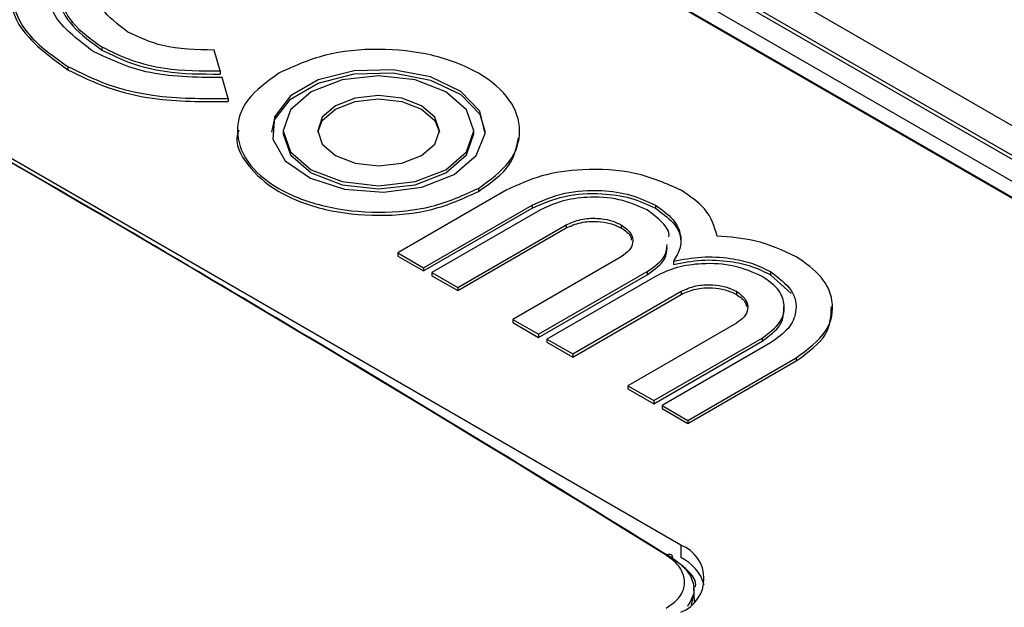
# Paper-space layout 'Sheet1' of a CAD drawing. Header units: millimetres. Extents: x -7 to 413, y -20 to 277.
# Tile 96 of 105: x 336.31 to 341.46, y 249.03 to 252.1. Entities that reach past the tile are written whole.
import ezdxf

# ---------------------------------------------------------------- set-up
doc = ezdxf.new("R2010")
doc.units = ezdxf.units.MM

psp = doc.layouts.new('Sheet1')

# ---------------------------------------------------------------- linework, layer by layer
at = {"color": 7, "linetype": 'Continuous', "lineweight": 25}
for p, q in [((345.0281, 249.5138), (332.8941, 256.5186)), ((344.7077, 249.5228), (332.8033, 256.395)), ((344.7377, 249.5258), (332.8333, 256.398)), ((344.5068, 249.5228), (332.8033, 256.2791)), ((344.4348, 249.4813), (332.8033, 256.196)), ((344.3176, 249.5441), (332.8624, 256.157)), ((339.7709, 249.3522), (332.5301, 253.5323)), ((336.7393, 251.9607), (336.7393, 251.9444)), ((337.3583, 251.8347), (337.3271, 251.9437)), ((336.5606, 251.8576), (336.5606, 251.8412)), ((337.3583, 251.8347), (337.3583, 251.8184)), ((337.3998, 251.6908), (337.3684, 251.7997)), ((337.3998, 251.6908), (337.3998, 251.6745)), ((337.6888, 251.5215), (337.6888, 251.5052)), ((338.6868, 251.5052), (338.6868, 251.5215)), ((338.8565, 251.2098), (338.2885, 250.8819)), ((338.7103, 251.2199), (338.7103, 251.2035)), ((338.4234, 250.804), (338.9914, 251.1319)), ((338.4234, 250.7877), (338.9914, 251.1156)), ((339.0351, 251.1067), (338.4671, 250.7788)), ((338.9914, 251.1319), (338.9914, 251.1156)), ((339.6376, 251.1319), (339.6376, 251.1156)), ((338.602, 250.7009), (339.17, 251.0288)), ((338.602, 250.6846), (339.17, 251.0125)), ((339.17, 251.0288), (339.17, 251.0125)), ((339.459, 251.0288), (339.459, 251.0124)), ((338.2885, 250.8819), (338.4234, 250.804)), ((338.2885, 250.8819), (338.2885, 250.8656)), ((338.2885, 250.8656), (338.4234, 250.7877)), ((339.459, 250.862), (338.891, 250.5341)), ((338.4234, 250.804), (338.4234, 250.7877)), ((339.7315, 250.8382), (339.7315, 250.8219)), ((338.4671, 250.7788), (338.602, 250.7009)), ((338.4671, 250.7788), (338.4671, 250.7625)), ((338.4671, 250.7625), (338.602, 250.6846)), ((339.026, 250.4562), (339.594, 250.7841)), ((339.026, 250.4398), (339.594, 250.7677)), ((339.6376, 250.7589), (339.0696, 250.431)), ((339.594, 250.7841), (339.594, 250.7677)), ((340.2402, 250.784), (340.2402, 250.7677)), ((340.2402, 250.7677), (340.348, 250.669)), ((338.602, 250.7009), (338.602, 250.6846)), ((339.2047, 250.353), (339.7727, 250.6809)), ((339.2047, 250.3367), (339.7727, 250.6646)), ((339.7727, 250.6809), (339.7727, 250.6646)), ((340.0616, 250.6809), (340.0616, 250.6646)), ((338.891, 250.5341), (339.026, 250.4562)), ((338.891, 250.5341), (338.891, 250.5178)), ((338.891, 250.5178), (339.026, 250.4398)), ((340.0616, 250.5141), (339.4936, 250.1862)), ((339.026, 250.4562), (339.026, 250.4398)), ((339.6286, 250.1083), (340.1966, 250.4362)), ((340.1966, 250.4362), (340.1966, 250.4199)), ((339.0696, 250.431), (339.2047, 250.353)), ((339.0696, 250.431), (339.0696, 250.4147)), ((339.0696, 250.4147), (339.2047, 250.3367)), ((339.6286, 250.092), (340.1966, 250.4199)), ((340.2402, 250.411), (339.6722, 250.0831)), ((339.2047, 250.353), (339.2047, 250.3367)), ((339.8073, 250.0052), (340.3752, 250.3331)), ((340.3752, 250.3331), (340.3752, 250.3167)), ((339.8073, 249.9888), (340.3752, 250.3167)), ((339.4936, 250.1862), (339.6286, 250.1083)), ((339.4936, 250.1862), (339.4936, 250.1699)), ((339.4936, 250.1699), (339.6286, 250.092)), ((339.6286, 250.1083), (339.6286, 250.092)), ((339.6722, 250.0831), (339.6722, 250.0668)), ((339.6722, 250.0831), (339.8073, 250.0052)), ((339.6722, 250.0668), (339.8073, 249.9888)), ((339.8073, 250.0052), (339.8073, 249.9888)), ((339.8271, 249.0385), (339.8393, 249.0957)), ((339.8428, 249.0563), (339.8381, 249.1291))]:
    psp.add_line(p, q, dxfattribs=at)
at = {"color": 8, "linetype": 'Continuous', "lineweight": 25}
psp.add_line((339.7709, 249.3522), (339.7709, 249.2886), dxfattribs=at)
at = {"color": 7, "linetype": 'Continuous', "lineweight": 25, "flags": 128}
for points in [[(338.583, 251.2933), (338.6991, 251.3912), (338.7462, 251.5066), (338.7178, 251.6241), (338.6178, 251.7277), (338.4598, 251.8034), (338.265, 251.8411), (338.0598, 251.8356), (337.8718, 251.7877), (337.7266, 251.7039), (337.6436, 251.5954), (337.6341, 251.4769), (337.6994, 251.3645), (337.8306, 251.2733), (338.0101, 251.2155), (338.2136, 251.1992), (338.4136, 251.2263), (338.583, 251.2933)], [(337.6289, 251.5134), (337.6436, 251.5791), (337.7266, 251.6876), (337.8718, 251.7714), (338.0598, 251.8193), (338.265, 251.8248), (338.4598, 251.7871), (338.6178, 251.7113), (338.7178, 251.6077), (338.7466, 251.5134)], [(338.5406, 251.3178), (338.6488, 251.4113), (338.6868, 251.5215), (338.6488, 251.6318), (338.5406, 251.7252), (338.3787, 251.7877), (338.1878, 251.8096), (337.9968, 251.7877), (337.8349, 251.7252), (337.7267, 251.6318), (337.6888, 251.5215), (337.7267, 251.4113), (337.8349, 251.3178), (337.9968, 251.2554), (338.1878, 251.2335), (338.3787, 251.2554), (338.5406, 251.3178)], [(338.4133, 251.3913), (338.4825, 251.451), (338.5068, 251.5215), (338.4825, 251.592), (338.4133, 251.6517), (338.3098, 251.6917), (338.1878, 251.7057), (338.0657, 251.6917), (337.9622, 251.6517), (337.893, 251.592), (337.8688, 251.5215), (337.893, 251.451), (337.9622, 251.3913), (338.0657, 251.3514), (338.1878, 251.3374), (338.3098, 251.3514), (338.4133, 251.3913)], [(337.8691, 251.5134), (337.893, 251.5757), (337.9622, 251.6354), (338.0657, 251.6753), (338.1878, 251.6893), (338.3098, 251.6753), (338.4133, 251.6354), (338.4825, 251.5757), (338.5064, 251.5134)], [(337.6888, 251.5052), (337.7267, 251.3949), (337.8349, 251.3015), (337.9968, 251.239), (338.1878, 251.2171), (338.3787, 251.239), (338.5406, 251.3015)], [(338.5406, 251.3015), (338.6488, 251.3949), (338.6868, 251.5052)], [(339.6938, 249.2989), (339.7005, 249.3021), (339.7068, 249.3037), (339.7126, 249.3037), (339.7177, 249.302), (339.7219, 249.2989), (339.7251, 249.2943), (339.727, 249.2884), (339.7278, 249.2814)]]:
    psp.add_lwpolyline(points, dxfattribs=at)
at = {"color": 7, "linetype": 'Continuous', "lineweight": 25}
for centre, radius, start, end in [((339.7042, 249.1767), 0.1877, 290.7836, 69.2164), ((339.6722, 249.0788), 0.2303, 16.4576, 64.6285)]:
    psp.add_arc(centre, radius, start, end, dxfattribs=at)
for centre, major_axis, ratio, start_param, end_param in [((340.9814, 146.2156), (-71.1009, 111.7438), 0.546425, 5.435695, 5.512897), ((341.0168, 146.2382), (-71.0758, 111.7006), 0.546414, 5.435687, 5.475124)]:
    psp.add_ellipse(centre, major_axis=major_axis, ratio=ratio, start_param=start_param, end_param=end_param, dxfattribs=at)
for points, knots in [([(336.5607, 252.6853), (336.4679, 252.6156), (336.2852, 252.4786), (336.2436, 252.2335), (336.3359, 252.0168), (336.4849, 251.9113), (336.5606, 251.8576)], [0, 0, 0, 0, 0.283564, 0.557988, 0.775202, 1, 1, 1, 1]), ([(336.6958, 251.9356), (336.6204, 251.9921), (336.4722, 252.1033), (336.4384, 252.3022), (336.5134, 252.478), (336.6343, 252.5637), (336.6958, 252.6073)], [0, 0, 0, 0, 0.2835387, 0.5579391, 0.7751586, 1, 1, 1, 1]), ([(336.7394, 252.5821), (336.6696, 252.5299), (336.5325, 252.427), (336.5012, 252.2429), (336.5706, 252.0803), (336.6824, 252.001), (336.7393, 251.9607)], [0, 0, 0, 0, 0.283589, 0.557988, 0.775183, 1, 1, 1, 1]), ([(336.8743, 252.0387), (336.8221, 252.0778), (336.7194, 252.1549), (336.696, 252.2928), (336.748, 252.4146), (336.8318, 252.474), (336.8744, 252.5042)], [0, 0, 0, 0, 0.283558, 0.557969, 0.775188, 1, 1, 1, 1]), ([(336.284, 252.274), (336.2769, 252.2498), (336.2507, 252.16), (336.3422, 251.9999), (336.487, 251.8947), (336.5606, 251.8412)], [0, 0, 0, 0, 0.153822, 0.569652, 1, 1, 1, 1]), ([(336.5327, 252.2743), (336.5267, 252.2544), (336.5062, 252.1854), (336.5751, 252.0635), (336.6839, 251.9845), (336.7393, 251.9444)], [0, 0, 0, 0, 0.165529, 0.575571, 1, 1, 1, 1]), ([(337.3271, 251.9437), (337.2337, 251.9458), (337.064, 251.9496), (336.9332, 252.011), (336.8743, 252.0387)], [0, 0, 0, 0, 0.550475, 1, 1, 1, 1]), ([(337.3684, 251.7997), (337.2297, 251.8012), (336.9779, 251.804), (336.7832, 251.8948), (336.6958, 251.9356)], [0, 0, 0, 0, 0.550481, 1, 1, 1, 1]), ([(336.7393, 251.9607), (336.7888, 251.9362), (336.8864, 251.8879), (337.0982, 251.8355), (337.2601, 251.835), (337.3583, 251.8347)], [0, 0, 0, 0, 0.28886, 0.568526, 1, 1, 1, 1]), ([(336.7393, 251.9444), (336.7888, 251.9198), (336.8864, 251.8715), (337.0982, 251.8192), (337.2601, 251.8187), (337.3583, 251.8184)], [0, 0, 0, 0, 0.28886, 0.568526, 1, 1, 1, 1]), ([(338.7103, 251.2199), (338.7718, 251.2647), (338.8927, 251.3529), (338.9437, 251.5221), (338.8893, 251.6879), (338.7243, 251.8313), (338.476, 251.9266), (338.1887, 251.958), (337.8956, 251.9285), (337.7429, 251.8587), (337.6652, 251.8232)], [0, 0, 0, 0, 0.1271266, 0.2500072, 0.3728843, 0.4999974, 0.6271219, 0.7499979, 0.8728742, 1, 1, 1, 1]), ([(336.5606, 251.8576), (336.6278, 251.8244), (336.7599, 251.7591), (337.0476, 251.6893), (337.2668, 251.6902), (337.3998, 251.6908)], [0, 0, 0, 0, 0.288876, 0.568472, 1, 1, 1, 1]), ([(336.5606, 251.8412), (336.6278, 251.8081), (336.7599, 251.7428), (337.0476, 251.673), (337.2668, 251.6739), (337.3998, 251.6745)], [0, 0, 0, 0, 0.288876, 0.568472, 1, 1, 1, 1]), ([(337.6652, 251.8232), (337.6037, 251.7783), (337.4828, 251.6902), (337.4318, 251.521), (337.4862, 251.3551), (337.6512, 251.2118), (337.8995, 251.1165), (338.1868, 251.0851), (338.4798, 251.1146), (338.6326, 251.1844), (338.7103, 251.2199)], [0, 0, 0, 0, 0.127124, 0.249999, 0.372875, 0.500003, 0.627119, 0.749996, 0.872875, 1, 1, 1, 1]), ([(337.4558, 251.5251), (337.4533, 251.5184), (337.4311, 251.4584), (337.4934, 251.3381), (337.6492, 251.1957), (337.9, 251.1001), (338.1867, 251.0688), (338.4799, 251.0982), (338.6326, 251.168), (338.7103, 251.2035)], [0, 0, 0, 0, 0.019846, 0.180429, 0.346568, 0.512693, 0.673278, 0.833864, 1, 1, 1, 1]), ([(338.7103, 251.2035), (338.7739, 251.2483), (338.8914, 251.331), (338.9108, 251.4368), (338.9197, 251.4854)], [0, 0, 0, 0, 0.541373, 1, 1, 1, 1]), ([(339.7727, 251.2099), (339.6956, 251.2441), (339.544, 251.3115), (339.2726, 251.3268), (339.0328, 251.2927), (338.9159, 251.2378), (338.8565, 251.2098)], [0, 0, 0, 0, 0.283552, 0.557946, 0.775161, 1, 1, 1, 1]), ([(338.9914, 251.1319), (339.0458, 251.1561), (339.1528, 251.2036), (339.3441, 251.2144), (339.5133, 251.1904), (339.5957, 251.1516), (339.6376, 251.1319)], [0, 0, 0, 0, 0.283568, 0.557989, 0.775205, 1, 1, 1, 1]), ([(339.9605, 250.9704), (339.946, 251.0199), (339.9196, 251.1096), (339.8182, 251.1788), (339.7727, 251.2099)], [0, 0, 0, 0, 0.550539, 1, 1, 1, 1]), ([(338.9914, 251.1156), (339.0458, 251.1397), (339.1528, 251.1873), (339.3441, 251.1981), (339.5133, 251.174), (339.5957, 251.1353), (339.6376, 251.1156)], [0, 0, 0, 0, 0.283568, 0.557989, 0.775205, 1, 1, 1, 1]), ([(339.5941, 251.1068), (339.5471, 251.1277), (339.4545, 251.1688), (339.2889, 251.1781), (339.1426, 251.1573), (339.0713, 251.1238), (339.0351, 251.1067)], [0, 0, 0, 0, 0.2836091, 0.558001, 0.7752023, 1, 1, 1, 1]), ([(339.7079, 250.966), (339.7079, 250.9661), (339.7134, 250.9918), (339.6775, 251.0449), (339.6222, 251.0859), (339.5941, 251.1068)], [0, 0, 0, 0, 0.003029, 0.492962, 1, 1, 1, 1]), ([(339.6376, 251.1319), (339.6712, 251.1082), (339.7372, 251.0617), (339.7732, 250.9797), (339.7718, 250.9036), (339.745, 250.8601), (339.7315, 250.8382)], [0, 0, 0, 0, 0.287151, 0.564512, 0.781367, 1, 1, 1, 1]), ([(339.6376, 251.1156), (339.6704, 251.0919), (339.7347, 251.0454), (339.7702, 250.9836), (339.7683, 250.9521), (339.7682, 250.9497)], [0, 0, 0, 0, 0.489387, 0.962089, 1, 1, 1, 1]), ([(339.17, 251.0288), (339.1943, 251.0396), (339.2421, 251.0609), (339.3277, 251.0657), (339.4034, 251.0549), (339.4402, 251.0376), (339.459, 251.0288)], [0, 0, 0, 0, 0.28348, 0.557869, 0.775114, 1, 1, 1, 1]), ([(339.17, 251.0125), (339.1943, 251.0233), (339.2421, 251.0446), (339.3277, 251.0494), (339.4034, 251.0386), (339.4402, 251.0213), (339.459, 251.0124)], [0, 0, 0, 0, 0.28348, 0.557869, 0.775114, 1, 1, 1, 1]), ([(339.459, 251.0288), (339.4777, 251.0148), (339.5145, 250.9872), (339.5229, 250.9378), (339.5042, 250.8941), (339.4742, 250.8728), (339.459, 250.862)], [0, 0, 0, 0, 0.283483, 0.557889, 0.77514, 1, 1, 1, 1]), ([(339.459, 251.0124), (339.4795, 250.9987), (339.5078, 250.9797), (339.5105, 250.9555), (339.5113, 250.9489)], [0, 0, 0, 0, 0.727359, 1, 1, 1, 1]), ([(340.3753, 250.862), (340.3056, 250.8945), (340.1828, 250.9517), (340.0276, 250.9648), (339.9605, 250.9704)], [0, 0, 0, 0, 0.567411, 1, 1, 1, 1]), ([(339.594, 250.7841), (339.6327, 250.8109), (339.6933, 250.853), (339.6977, 250.9065), (339.6993, 250.9258)], [0, 0, 0, 0, 0.639882, 1, 1, 1, 1]), ([(339.594, 250.7677), (339.6327, 250.7946), (339.6933, 250.8366), (339.6977, 250.8902), (339.6993, 250.9095)], [0, 0, 0, 0, 0.639882, 1, 1, 1, 1]), ([(339.7315, 250.8382), (339.78, 250.8476), (339.8768, 250.8661), (340.0207, 250.8578), (340.1459, 250.8306), (340.2084, 250.7997), (340.2402, 250.784)], [0, 0, 0, 0, 0.277299, 0.552936, 0.772699, 1, 1, 1, 1]), ([(340.3752, 250.3331), (340.4346, 250.3775), (340.5513, 250.4651), (340.5779, 250.6218), (340.5189, 250.7602), (340.4237, 250.8277), (340.3753, 250.862)], [0, 0, 0, 0, 0.283562, 0.557955, 0.775163, 1, 1, 1, 1]), ([(340.1967, 250.7589), (340.1496, 250.7798), (340.0571, 250.8209), (339.8915, 250.8303), (339.7451, 250.8095), (339.6738, 250.776), (339.6376, 250.7589)], [0, 0, 0, 0, 0.283569, 0.558006, 0.775223, 1, 1, 1, 1]), ([(339.7315, 250.8219), (339.78, 250.8312), (339.8768, 250.8498), (340.0207, 250.8415), (340.1459, 250.8142), (340.2084, 250.7834), (340.2402, 250.7677)], [0, 0, 0, 0, 0.277299, 0.552936, 0.772699, 1, 1, 1, 1]), ([(340.1966, 250.4362), (340.2328, 250.4633), (340.304, 250.5167), (340.3203, 250.6123), (340.2843, 250.6968), (340.2262, 250.738), (340.1967, 250.7589)], [0, 0, 0, 0, 0.2835307, 0.5579182, 0.7751246, 1, 1, 1, 1]), ([(340.2402, 250.784), (340.282, 250.7527), (340.3644, 250.6909), (340.3831, 250.5804), (340.3415, 250.4828), (340.2744, 250.4352), (340.2402, 250.411)], [0, 0, 0, 0, 0.2835356, 0.5579523, 0.7751752, 1, 1, 1, 1]), ([(339.7727, 250.6809), (339.797, 250.6917), (339.8448, 250.713), (339.9304, 250.7178), (340.006, 250.7071), (340.0428, 250.6897), (340.0616, 250.6809)], [0, 0, 0, 0, 0.283565, 0.557969, 0.775187, 1, 1, 1, 1]), ([(339.7727, 250.6646), (339.797, 250.6754), (339.8448, 250.6966), (339.9304, 250.7015), (340.006, 250.6907), (340.0428, 250.6734), (340.0616, 250.6646)], [0, 0, 0, 0, 0.283565, 0.557969, 0.775187, 1, 1, 1, 1]), ([(340.0616, 250.6809), (340.0803, 250.6669), (340.1172, 250.6393), (340.1255, 250.5898), (340.1069, 250.5462), (340.0769, 250.5249), (340.0616, 250.5141)], [0, 0, 0, 0, 0.283719, 0.55809, 0.77524, 1, 1, 1, 1]), ([(340.0616, 250.6646), (340.0822, 250.6508), (340.1105, 250.6318), (340.1132, 250.6076), (340.114, 250.601)], [0, 0, 0, 0, 0.727354, 1, 1, 1, 1]), ([(340.1966, 250.4199), (340.2338, 250.4471), (340.3067, 250.5005), (340.3093, 250.5684), (340.3105, 250.6018)], [0, 0, 0, 0, 0.509338, 1, 1, 1, 1]), ([(340.3752, 250.3167), (340.4366, 250.3612), (340.5522, 250.4451), (340.5569, 250.5519), (340.5591, 250.602)], [0, 0, 0, 0, 0.530647, 1, 1, 1, 1]), ([(339.6944, 249.0216), (339.7178, 249.0381), (339.7645, 249.0713), (339.7939, 249.136), (339.7875, 249.2026), (339.7503, 249.2592), (339.7099, 249.2876), (339.6938, 249.2989)], [0, 0, 0, 0, 0.21414, 0.42829, 0.642567, 0.857051, 1, 1, 1, 1]), ([(339.7278, 249.2814), (339.7464, 249.2685), (339.7929, 249.236), (339.835, 249.1715), (339.8452, 249.0967), (339.8178, 249.0519), (339.8048, 249.0308)], [0, 0, 0, 0, 0.187113, 0.467859, 0.748357, 1, 1, 1, 1]), ([(339.8479, 249.1359), (339.848, 249.1361), (339.8536, 249.1622), (339.8171, 249.216), (339.7611, 249.2575), (339.7326, 249.2786)], [0, 0, 0, 0, 0.004786, 0.493542, 1, 1, 1, 1]), ([(339.8479, 249.1342), (339.848, 249.1345), (339.8536, 249.1606), (339.8294, 249.1999), (339.7905, 249.2298), (339.7785, 249.2391)], [0, 0, 0, 0, 0.006733, 0.69433, 1, 1, 1, 1])]:
    psp.add_open_spline(points, degree=3, knots=knots, dxfattribs=at)

doc.saveas('drawing.dxf')
